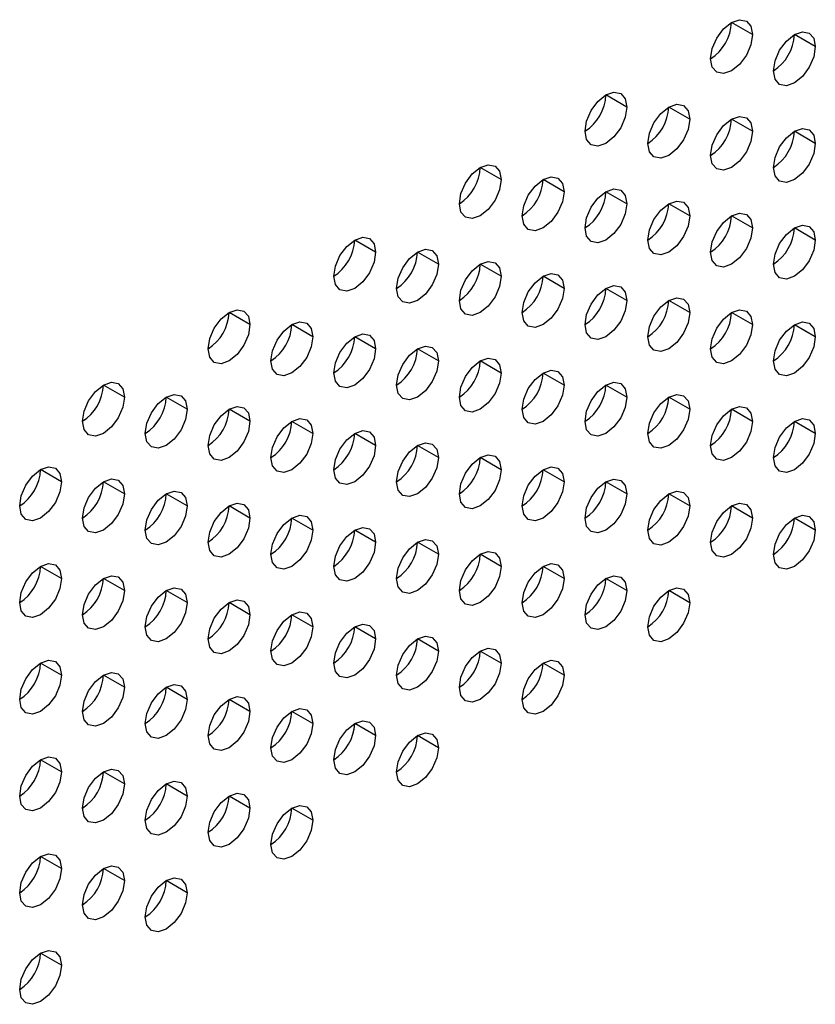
# Model space of a CAD drawing. Header units: millimetres. Extents: x 0 to 1118, y 0 to 864.
# Tile 169 of 254: x 955.15 to 959.63, y 656.77 to 662.31. Entities that reach past the tile are written whole.
import ezdxf

# ---------------------------------------------------------------- set-up
doc = ezdxf.new("R2010")
doc.units = ezdxf.units.MM

msp = doc.modelspace()

# ---------------------------------------------------------------- linework, layer by layer
at = {"color": 7, "linetype": 'Continuous', "lineweight": 25}
for p, q in [((959.2729, 662.2289), (959.155, 662.297)), ((959.6264, 662.1609), (959.5086, 662.2289)), ((958.5658, 661.8207), (958.4479, 661.8888)), ((958.9193, 661.7527), (958.8015, 661.8207)), ((959.2729, 661.6846), (959.155, 661.7526)), ((959.6264, 661.6165), (959.5086, 661.6845)), ((957.8587, 661.4125), (957.7408, 661.4806)), ((958.2122, 661.3444), (958.0944, 661.4125)), ((958.5658, 661.2764), (958.4479, 661.3444)), ((958.9193, 661.2083), (958.8015, 661.2763)), ((959.2729, 661.1402), (959.155, 661.2082)), ((959.6264, 661.0721), (959.5086, 661.1402)), ((957.1515, 661.0043), (957.0337, 661.0724)), ((957.5051, 660.9362), (957.3873, 661.0043)), ((957.8587, 660.8682), (957.7408, 660.9362)), ((958.2122, 660.8001), (958.0944, 660.8681)), ((958.5658, 660.732), (958.4479, 660.8)), ((958.9193, 660.6639), (958.8015, 660.732)), ((956.4444, 660.5961), (956.3266, 660.6642)), ((959.2729, 660.5959), (959.155, 660.6639)), ((956.798, 660.528), (956.6801, 660.5961)), ((959.6264, 660.5278), (959.5086, 660.5958)), ((957.1515, 660.46), (957.0337, 660.528)), ((957.5051, 660.3919), (957.3873, 660.4599)), ((957.8587, 660.3238), (957.7408, 660.3918)), ((958.2122, 660.2557), (958.0944, 660.3238)), ((955.7373, 660.1879), (955.6195, 660.2559)), ((958.5658, 660.1876), (958.4479, 660.2557)), ((956.0909, 660.1198), (955.973, 660.1879)), ((958.9193, 660.1196), (958.8015, 660.1876)), ((956.4444, 660.0518), (956.3266, 660.1198)), ((959.2729, 660.0515), (959.155, 660.1195)), ((956.798, 659.9837), (956.6801, 660.0517)), ((959.6264, 659.9834), (959.5086, 660.0514)), ((957.1515, 659.9156), (957.0337, 659.9836)), ((957.5051, 659.8475), (957.3873, 659.9156)), ((957.8587, 659.7794), (957.7408, 659.8475)), ((955.3838, 659.7116), (955.2659, 659.7797)), ((958.2122, 659.7114), (958.0944, 659.7794)), ((955.7373, 659.6436), (955.6195, 659.7116)), ((958.5658, 659.6433), (958.4479, 659.7113)), ((956.0909, 659.5755), (955.973, 659.6435)), ((958.9193, 659.5752), (958.8015, 659.6432)), ((956.4444, 659.5074), (956.3266, 659.5754)), ((959.2729, 659.5071), (959.155, 659.5752)), ((956.798, 659.4393), (956.6801, 659.5074)), ((959.6264, 659.4391), (959.5086, 659.5071)), ((957.1515, 659.3712), (957.0337, 659.4393)), ((957.5051, 659.3032), (957.3873, 659.3712)), ((957.8587, 659.2351), (957.7408, 659.3031)), ((955.3838, 659.1673), (955.2659, 659.2353)), ((958.2122, 659.167), (958.0944, 659.235)), ((955.7373, 659.0992), (955.6195, 659.1672)), ((958.5658, 659.0989), (958.4479, 659.167)), ((956.0909, 659.0311), (955.973, 659.0991)), ((958.9193, 659.0308), (958.8015, 659.0989)), ((956.4444, 658.963), (956.3266, 659.0311)), ((956.798, 658.895), (956.6801, 658.963)), ((957.1515, 658.8269), (957.0337, 658.8949)), ((957.5051, 658.7588), (957.3873, 658.8268)), ((957.8587, 658.6907), (957.7408, 658.7588)), ((955.3838, 658.6229), (955.2659, 658.6909)), ((958.2122, 658.6226), (958.0944, 658.6907)), ((955.7373, 658.5548), (955.6195, 658.6229)), ((956.0909, 658.4868), (955.973, 658.5548)), ((956.4444, 658.4187), (956.3266, 658.4867)), ((956.798, 658.3506), (956.6801, 658.4186)), ((957.1515, 658.2825), (957.0337, 658.3506)), ((957.5051, 658.2144), (957.3873, 658.2825)), ((955.3838, 658.0785), (955.2659, 658.1466)), ((955.7373, 658.0105), (955.6195, 658.0785)), ((956.0909, 657.9424), (955.973, 658.0104)), ((956.4444, 657.8743), (956.3266, 657.9423)), ((956.798, 657.8062), (956.6801, 657.8743)), ((955.3838, 657.5342), (955.2659, 657.6022)), ((955.7373, 657.4661), (955.6195, 657.5341)), ((956.0909, 657.398), (955.973, 657.4661)), ((955.3838, 656.9898), (955.2659, 657.0579))]:
    msp.add_line(p, q, dxfattribs=at)
at = {"color": 7, "linetype": 'Continuous', "lineweight": 25, "flags": 128}
for points in [[(959.0372, 662.0929), (959.0461, 662.1501), (959.0717, 662.209), (959.1099, 662.2606), (959.155, 662.297), (959.2001, 662.3127), (959.2384, 662.3052), (959.2639, 662.2758), (959.2729, 662.2289)], [(959.3907, 662.0248), (959.3997, 662.082), (959.4252, 662.1409), (959.4635, 662.1925), (959.5086, 662.2289), (959.5537, 662.2446), (959.5919, 662.2372), (959.6175, 662.2078), (959.6264, 662.1609)], [(959.2729, 662.2289), (959.2639, 662.1717), (959.2384, 662.1128), (959.2001, 662.0612), (959.155, 662.0248), (959.1099, 662.0091), (959.0717, 662.0166), (959.0461, 662.046), (959.0372, 662.0929)], [(959.6264, 662.1609), (959.6175, 662.1036), (959.5919, 662.0447), (959.5537, 661.9931), (959.5086, 661.9567), (959.4635, 661.9411), (959.4252, 661.9485), (959.3997, 661.9779), (959.3907, 662.0248)], [(958.3301, 661.6847), (958.339, 661.7419), (958.3646, 661.8008), (958.4028, 661.8524), (958.4479, 661.8888), (958.493, 661.9045), (958.5312, 661.897), (958.5568, 661.8676), (958.5658, 661.8207)], [(958.5658, 661.8207), (958.5568, 661.7635), (958.5312, 661.7046), (958.493, 661.653), (958.4479, 661.6166), (958.4028, 661.6009), (958.3646, 661.6084), (958.339, 661.6378), (958.3301, 661.6847)], [(958.6836, 661.6166), (958.6926, 661.6738), (958.7181, 661.7327), (958.7564, 661.7843), (958.8015, 661.8207), (958.8466, 661.8364), (958.8848, 661.829), (958.9103, 661.7996), (958.9193, 661.7527)], [(958.9193, 661.7527), (958.9103, 661.6954), (958.8848, 661.6365), (958.8466, 661.5849), (958.8015, 661.5485), (958.7564, 661.5329), (958.7181, 661.5403), (958.6926, 661.5697), (958.6836, 661.6166)], [(959.0372, 661.5485), (959.0461, 661.6058), (959.0717, 661.6647), (959.1099, 661.7162), (959.155, 661.7526), (959.2001, 661.7683), (959.2384, 661.7609), (959.2639, 661.7315), (959.2729, 661.6846)], [(959.2729, 661.6846), (959.2639, 661.6273), (959.2384, 661.5684), (959.2001, 661.5168), (959.155, 661.4804), (959.1099, 661.4648), (959.0717, 661.4722), (959.0461, 661.5016), (959.0372, 661.5485)], [(959.3907, 661.4804), (959.3997, 661.5377), (959.4252, 661.5966), (959.4635, 661.6482), (959.5086, 661.6846), (959.5537, 661.7002), (959.5919, 661.6928), (959.6175, 661.6634), (959.6264, 661.6165)], [(959.6264, 661.6165), (959.6175, 661.5592), (959.5919, 661.5003), (959.5537, 661.4488), (959.5086, 661.4124), (959.4635, 661.3967), (959.4252, 661.4041), (959.3997, 661.4335), (959.3907, 661.4804)], [(957.623, 661.2765), (957.6319, 661.3337), (957.6575, 661.3926), (957.6957, 661.4442), (957.7408, 661.4806), (957.7859, 661.4963), (957.8241, 661.4888), (957.8497, 661.4594), (957.8587, 661.4125)], [(957.8587, 661.4125), (957.8497, 661.3553), (957.8241, 661.2964), (957.7859, 661.2448), (957.7408, 661.2084), (957.6957, 661.1927), (957.6575, 661.2002), (957.6319, 661.2296), (957.623, 661.2765)], [(957.9765, 661.2084), (957.9855, 661.2656), (958.011, 661.3245), (958.0493, 661.3761), (958.0944, 661.4125), (958.1395, 661.4282), (958.1777, 661.4207), (958.2032, 661.3913), (958.2122, 661.3444)], [(958.3301, 661.1403), (958.339, 661.1976), (958.3646, 661.2565), (958.4028, 661.308), (958.4479, 661.3444), (958.493, 661.3601), (958.5312, 661.3527), (958.5568, 661.3233), (958.5658, 661.2764)], [(958.2122, 661.3444), (958.2032, 661.2872), (958.1777, 661.2283), (958.1395, 661.1767), (958.0944, 661.1403), (958.0493, 661.1246), (958.011, 661.1321), (957.9855, 661.1615), (957.9765, 661.2084)], [(958.5658, 661.2764), (958.5568, 661.2191), (958.5312, 661.1602), (958.493, 661.1086), (958.4479, 661.0722), (958.4028, 661.0566), (958.3646, 661.064), (958.339, 661.0934), (958.3301, 661.1403)], [(958.6836, 661.0722), (958.6926, 661.1295), (958.7181, 661.1884), (958.7564, 661.24), (958.8015, 661.2763), (958.8466, 661.292), (958.8848, 661.2846), (958.9103, 661.2552), (958.9193, 661.2083)], [(958.9193, 661.2083), (958.9103, 661.151), (958.8848, 661.0921), (958.8466, 661.0406), (958.8015, 661.0042), (958.7564, 660.9885), (958.7181, 660.9959), (958.6926, 661.0253), (958.6836, 661.0722)], [(959.0372, 661.0041), (959.0461, 661.0614), (959.0717, 661.1203), (959.1099, 661.1719), (959.155, 661.2083), (959.2001, 661.2239), (959.2384, 661.2165), (959.2639, 661.1871), (959.2729, 661.1402)], [(959.2729, 661.1402), (959.2639, 661.083), (959.2384, 661.0241), (959.2001, 660.9725), (959.155, 660.9361), (959.1099, 660.9204), (959.0717, 660.9278), (959.0461, 660.9572), (959.0372, 661.0041)], [(959.3907, 660.9361), (959.3997, 660.9933), (959.4252, 661.0522), (959.4635, 661.1038), (959.5086, 661.1402), (959.5537, 661.1559), (959.5919, 661.1484), (959.6175, 661.119), (959.6264, 661.0721)], [(956.9158, 660.8683), (956.9248, 660.9255), (956.9504, 660.9844), (956.9886, 661.036), (957.0337, 661.0724), (957.0788, 661.0881), (957.117, 661.0806), (957.1426, 661.0512), (957.1515, 661.0043)], [(959.6264, 661.0721), (959.6175, 661.0149), (959.5919, 660.956), (959.5537, 660.9044), (959.5086, 660.868), (959.4635, 660.8523), (959.4252, 660.8598), (959.3997, 660.8892), (959.3907, 660.9361)], [(957.2694, 660.8002), (957.2784, 660.8574), (957.3039, 660.9163), (957.3422, 660.9679), (957.3873, 661.0043), (957.4324, 661.02), (957.4706, 661.0125), (957.4961, 660.9831), (957.5051, 660.9362)], [(957.1515, 661.0043), (957.1426, 660.9471), (957.117, 660.8882), (957.0788, 660.8366), (957.0337, 660.8002), (956.9886, 660.7845), (956.9504, 660.7919), (956.9248, 660.8214), (956.9158, 660.8683)], [(957.5051, 660.9362), (957.4961, 660.879), (957.4706, 660.8201), (957.4324, 660.7685), (957.3873, 660.7321), (957.3422, 660.7164), (957.3039, 660.7239), (957.2784, 660.7533), (957.2694, 660.8002)], [(957.623, 660.7321), (957.6319, 660.7894), (957.6575, 660.8483), (957.6957, 660.8998), (957.7408, 660.9362), (957.7859, 660.9519), (957.8241, 660.9445), (957.8497, 660.9151), (957.8587, 660.8682)], [(957.8587, 660.8682), (957.8497, 660.8109), (957.8241, 660.752), (957.7859, 660.7004), (957.7408, 660.664), (957.6957, 660.6484), (957.6575, 660.6558), (957.6319, 660.6852), (957.623, 660.7321)], [(957.9765, 660.664), (957.9855, 660.7213), (958.011, 660.7802), (958.0493, 660.8317), (958.0944, 660.8681), (958.1395, 660.8838), (958.1777, 660.8764), (958.2032, 660.847), (958.2122, 660.8001)], [(958.2122, 660.8001), (958.2032, 660.7428), (958.1777, 660.6839), (958.1395, 660.6324), (958.0944, 660.596), (958.0493, 660.5803), (958.011, 660.5877), (957.9855, 660.6171), (957.9765, 660.664)], [(958.3301, 660.5959), (958.339, 660.6532), (958.3646, 660.7121), (958.4028, 660.7637), (958.4479, 660.8001), (958.493, 660.8157), (958.5312, 660.8083), (958.5568, 660.7789), (958.5658, 660.732)], [(958.6836, 660.5279), (958.6926, 660.5851), (958.7181, 660.644), (958.7564, 660.6956), (958.8015, 660.732), (958.8466, 660.7477), (958.8848, 660.7402), (958.9103, 660.7108), (958.9193, 660.6639)], [(958.5658, 660.732), (958.5568, 660.6747), (958.5312, 660.6159), (958.493, 660.5643), (958.4479, 660.5279), (958.4028, 660.5122), (958.3646, 660.5196), (958.339, 660.549), (958.3301, 660.5959)], [(956.2087, 660.46), (956.2177, 660.5173), (956.2433, 660.5762), (956.2815, 660.6278), (956.3266, 660.6642), (956.3717, 660.6798), (956.4099, 660.6724), (956.4355, 660.643), (956.4444, 660.5961)], [(958.9193, 660.6639), (958.9103, 660.6067), (958.8848, 660.5478), (958.8466, 660.4962), (958.8015, 660.4598), (958.7564, 660.4441), (958.7181, 660.4516), (958.6926, 660.481), (958.6836, 660.5279)], [(959.0372, 660.4598), (959.0461, 660.517), (959.0717, 660.5759), (959.1099, 660.6275), (959.155, 660.6639), (959.2001, 660.6796), (959.2384, 660.6722), (959.2639, 660.6428), (959.2729, 660.5959)], [(956.4444, 660.5961), (956.4355, 660.5389), (956.4099, 660.48), (956.3717, 660.4284), (956.3266, 660.392), (956.2815, 660.3763), (956.2433, 660.3837), (956.2177, 660.4131), (956.2087, 660.46)], [(956.5623, 660.392), (956.5713, 660.4492), (956.5968, 660.5081), (956.635, 660.5597), (956.6801, 660.5961), (956.7252, 660.6118), (956.7635, 660.6043), (956.789, 660.5749), (956.798, 660.528)], [(959.2729, 660.5959), (959.2639, 660.5386), (959.2384, 660.4797), (959.2001, 660.4281), (959.155, 660.3917), (959.1099, 660.3761), (959.0717, 660.3835), (959.0461, 660.4129), (959.0372, 660.4598)], [(959.3907, 660.3917), (959.3997, 660.449), (959.4252, 660.5079), (959.4635, 660.5594), (959.5086, 660.5958), (959.5537, 660.6115), (959.5919, 660.6041), (959.6175, 660.5747), (959.6264, 660.5278)], [(956.798, 660.528), (956.789, 660.4708), (956.7635, 660.4119), (956.7252, 660.3603), (956.6801, 660.3239), (956.635, 660.3082), (956.5968, 660.3157), (956.5713, 660.3451), (956.5623, 660.392)], [(956.9158, 660.3239), (956.9248, 660.3812), (956.9504, 660.44), (956.9886, 660.4916), (957.0337, 660.528), (957.0788, 660.5437), (957.117, 660.5363), (957.1426, 660.5069), (957.1515, 660.46)], [(959.6264, 660.5278), (959.6175, 660.4705), (959.5919, 660.4116), (959.5537, 660.36), (959.5086, 660.3236), (959.4635, 660.308), (959.4252, 660.3154), (959.3997, 660.3448), (959.3907, 660.3917)], [(957.2694, 660.2558), (957.2784, 660.3131), (957.3039, 660.372), (957.3422, 660.4235), (957.3873, 660.4599), (957.4324, 660.4756), (957.4706, 660.4682), (957.4961, 660.4388), (957.5051, 660.3919)], [(957.1515, 660.46), (957.1426, 660.4027), (957.117, 660.3438), (957.0788, 660.2922), (957.0337, 660.2558), (956.9886, 660.2402), (956.9504, 660.2476), (956.9248, 660.277), (956.9158, 660.3239)], [(957.623, 660.1877), (957.6319, 660.245), (957.6575, 660.3039), (957.6957, 660.3555), (957.7408, 660.3919), (957.7859, 660.4075), (957.8241, 660.4001), (957.8497, 660.3707), (957.8587, 660.3238)], [(957.5051, 660.3919), (957.4961, 660.3346), (957.4706, 660.2757), (957.4324, 660.2242), (957.3873, 660.1878), (957.3422, 660.1721), (957.3039, 660.1795), (957.2784, 660.2089), (957.2694, 660.2558)], [(957.8587, 660.3238), (957.8497, 660.2665), (957.8241, 660.2076), (957.7859, 660.1561), (957.7408, 660.1197), (957.6957, 660.104), (957.6575, 660.1114), (957.6319, 660.1408), (957.623, 660.1877)], [(957.9765, 660.1197), (957.9855, 660.1769), (958.011, 660.2358), (958.0493, 660.2874), (958.0944, 660.3238), (958.1395, 660.3395), (958.1777, 660.332), (958.2032, 660.3026), (958.2122, 660.2557)], [(955.5016, 660.0518), (955.5106, 660.1091), (955.5362, 660.168), (955.5744, 660.2196), (955.6195, 660.256), (955.6646, 660.2716), (955.7028, 660.2642), (955.7284, 660.2348), (955.7373, 660.1879)], [(958.2122, 660.2557), (958.2032, 660.1985), (958.1777, 660.1396), (958.1395, 660.088), (958.0944, 660.0516), (958.0493, 660.0359), (958.011, 660.0434), (957.9855, 660.0728), (957.9765, 660.1197)], [(958.3301, 660.0516), (958.339, 660.1088), (958.3646, 660.1677), (958.4028, 660.2193), (958.4479, 660.2557), (958.493, 660.2714), (958.5312, 660.264), (958.5568, 660.2345), (958.5658, 660.1876)], [(955.7373, 660.1879), (955.7284, 660.1307), (955.7028, 660.0718), (955.6646, 660.0202), (955.6195, 659.9838), (955.5744, 659.9681), (955.5362, 659.9755), (955.5106, 660.0049), (955.5016, 660.0518)], [(955.8552, 659.9838), (955.8642, 660.041), (955.8897, 660.0999), (955.9279, 660.1515), (955.973, 660.1879), (956.0181, 660.2036), (956.0564, 660.1961), (956.0819, 660.1667), (956.0909, 660.1198)], [(958.5658, 660.1876), (958.5568, 660.1304), (958.5312, 660.0715), (958.493, 660.0199), (958.4479, 659.9835), (958.4028, 659.9678), (958.3646, 659.9753), (958.339, 660.0047), (958.3301, 660.0516)], [(958.6836, 659.9835), (958.6926, 660.0408), (958.7181, 660.0997), (958.7564, 660.1512), (958.8015, 660.1876), (958.8466, 660.2033), (958.8848, 660.1959), (958.9103, 660.1665), (958.9193, 660.1196)], [(956.2087, 659.9157), (956.2177, 659.9729), (956.2433, 660.0318), (956.2815, 660.0834), (956.3266, 660.1198), (956.3717, 660.1355), (956.4099, 660.1281), (956.4355, 660.0987), (956.4444, 660.0518)], [(959.0372, 659.9154), (959.0461, 659.9727), (959.0717, 660.0316), (959.1099, 660.0832), (959.155, 660.1195), (959.2001, 660.1352), (959.2384, 660.1278), (959.2639, 660.0984), (959.2729, 660.0515)], [(956.0909, 660.1198), (956.0819, 660.0626), (956.0564, 660.0037), (956.0181, 659.9521), (955.973, 659.9157), (955.9279, 659.9), (955.8897, 659.9075), (955.8642, 659.9369), (955.8552, 659.9838)], [(958.9193, 660.1196), (958.9103, 660.0623), (958.8848, 660.0034), (958.8466, 659.9518), (958.8015, 659.9154), (958.7564, 659.8998), (958.7181, 659.9072), (958.6926, 659.9366), (958.6836, 659.9835)], [(956.4444, 660.0518), (956.4355, 659.9945), (956.4099, 659.9356), (956.3717, 659.884), (956.3266, 659.8476), (956.2815, 659.832), (956.2433, 659.8394), (956.2177, 659.8688), (956.2087, 659.9157)], [(956.5623, 659.8476), (956.5713, 659.9049), (956.5968, 659.9638), (956.635, 660.0153), (956.6801, 660.0517), (956.7252, 660.0674), (956.7635, 660.06), (956.789, 660.0306), (956.798, 659.9837)], [(959.2729, 660.0515), (959.2639, 659.9942), (959.2384, 659.9353), (959.2001, 659.8838), (959.155, 659.8474), (959.1099, 659.8317), (959.0717, 659.8391), (959.0461, 659.8685), (959.0372, 659.9154)], [(959.3907, 659.8473), (959.3997, 659.9046), (959.4252, 659.9635), (959.4635, 660.0151), (959.5086, 660.0515), (959.5537, 660.0671), (959.5919, 660.0597), (959.6175, 660.0303), (959.6264, 659.9834)], [(956.798, 659.9837), (956.789, 659.9264), (956.7635, 659.8675), (956.7252, 659.8159), (956.6801, 659.7796), (956.635, 659.7639), (956.5968, 659.7713), (956.5713, 659.8007), (956.5623, 659.8476)], [(956.9158, 659.7795), (956.9248, 659.8368), (956.9504, 659.8957), (956.9886, 659.9473), (957.0337, 659.9837), (957.0788, 659.9993), (957.117, 659.9919), (957.1426, 659.9625), (957.1515, 659.9156)], [(959.6264, 659.9834), (959.6175, 659.9262), (959.5919, 659.8673), (959.5537, 659.8157), (959.5086, 659.7793), (959.4635, 659.7636), (959.4252, 659.771), (959.3997, 659.8004), (959.3907, 659.8473)], [(957.1515, 659.9156), (957.1426, 659.8583), (957.117, 659.7994), (957.0788, 659.7479), (957.0337, 659.7115), (956.9886, 659.6958), (956.9504, 659.7032), (956.9248, 659.7326), (956.9158, 659.7795)], [(957.2694, 659.7115), (957.2784, 659.7687), (957.3039, 659.8276), (957.3422, 659.8792), (957.3873, 659.9156), (957.4324, 659.9313), (957.4706, 659.9238), (957.4961, 659.8944), (957.5051, 659.8475)], [(957.623, 659.6434), (957.6319, 659.7006), (957.6575, 659.7595), (957.6957, 659.8111), (957.7408, 659.8475), (957.7859, 659.8632), (957.8241, 659.8557), (957.8497, 659.8263), (957.8587, 659.7794)], [(957.5051, 659.8475), (957.4961, 659.7903), (957.4706, 659.7314), (957.4324, 659.6798), (957.3873, 659.6434), (957.3422, 659.6277), (957.3039, 659.6351), (957.2784, 659.6646), (957.2694, 659.7115)], [(955.1481, 659.5756), (955.1571, 659.6328), (955.1826, 659.6917), (955.2208, 659.7433), (955.2659, 659.7797), (955.311, 659.7954), (955.3493, 659.7879), (955.3748, 659.7585), (955.3838, 659.7116)], [(957.8587, 659.7794), (957.8497, 659.7222), (957.8241, 659.6633), (957.7859, 659.6117), (957.7408, 659.5753), (957.6957, 659.5596), (957.6575, 659.5671), (957.6319, 659.5965), (957.623, 659.6434)], [(957.9765, 659.5753), (957.9855, 659.6326), (958.011, 659.6915), (958.0493, 659.743), (958.0944, 659.7794), (958.1395, 659.7951), (958.1777, 659.7877), (958.2032, 659.7583), (958.2122, 659.7114)], [(955.3838, 659.7116), (955.3748, 659.6544), (955.3493, 659.5955), (955.311, 659.5439), (955.2659, 659.5075), (955.2208, 659.4918), (955.1826, 659.4993), (955.1571, 659.5287), (955.1481, 659.5756)], [(955.5016, 659.5075), (955.5106, 659.5647), (955.5362, 659.6236), (955.5744, 659.6752), (955.6195, 659.7116), (955.6646, 659.7273), (955.7028, 659.7199), (955.7284, 659.6905), (955.7373, 659.6436)], [(958.2122, 659.7114), (958.2032, 659.6541), (958.1777, 659.5952), (958.1395, 659.5436), (958.0944, 659.5072), (958.0493, 659.4916), (958.011, 659.499), (957.9855, 659.5284), (957.9765, 659.5753)], [(958.3301, 659.5072), (958.339, 659.5645), (958.3646, 659.6234), (958.4028, 659.6749), (958.4479, 659.7113), (958.493, 659.727), (958.5312, 659.7196), (958.5568, 659.6902), (958.5658, 659.6433)], [(955.7373, 659.6436), (955.7284, 659.5863), (955.7028, 659.5274), (955.6646, 659.4758), (955.6195, 659.4394), (955.5744, 659.4238), (955.5362, 659.4312), (955.5106, 659.4606), (955.5016, 659.5075)], [(955.8552, 659.4394), (955.8642, 659.4967), (955.8897, 659.5556), (955.9279, 659.6071), (955.973, 659.6435), (956.0181, 659.6592), (956.0564, 659.6518), (956.0819, 659.6224), (956.0909, 659.5755)], [(958.5658, 659.6433), (958.5568, 659.586), (958.5312, 659.5271), (958.493, 659.4756), (958.4479, 659.4392), (958.4028, 659.4235), (958.3646, 659.4309), (958.339, 659.4603), (958.3301, 659.5072)], [(958.6836, 659.4391), (958.6926, 659.4964), (958.7181, 659.5553), (958.7564, 659.6069), (958.8015, 659.6433), (958.8466, 659.6589), (958.8848, 659.6515), (958.9103, 659.6221), (958.9193, 659.5752)], [(956.0909, 659.5755), (956.0819, 659.5182), (956.0564, 659.4593), (956.0181, 659.4077), (955.973, 659.3713), (955.9279, 659.3557), (955.8897, 659.3631), (955.8642, 659.3925), (955.8552, 659.4394)], [(956.2087, 659.3713), (956.2177, 659.4286), (956.2433, 659.4875), (956.2815, 659.5391), (956.3266, 659.5755), (956.3717, 659.5911), (956.4099, 659.5837), (956.4355, 659.5543), (956.4444, 659.5074)], [(958.9193, 659.5752), (958.9103, 659.518), (958.8848, 659.4591), (958.8466, 659.4075), (958.8015, 659.3711), (958.7564, 659.3554), (958.7181, 659.3628), (958.6926, 659.3922), (958.6836, 659.4391)], [(959.0372, 659.3711), (959.0461, 659.4283), (959.0717, 659.4872), (959.1099, 659.5388), (959.155, 659.5752), (959.2001, 659.5909), (959.2384, 659.5834), (959.2639, 659.554), (959.2729, 659.5071)], [(956.5623, 659.3032), (956.5713, 659.3605), (956.5968, 659.4194), (956.635, 659.471), (956.6801, 659.5074), (956.7252, 659.523), (956.7635, 659.5156), (956.789, 659.4862), (956.798, 659.4393)], [(959.3907, 659.303), (959.3997, 659.3602), (959.4252, 659.4191), (959.4635, 659.4707), (959.5086, 659.5071), (959.5537, 659.5228), (959.5919, 659.5154), (959.6175, 659.486), (959.6264, 659.4391)], [(956.4444, 659.5074), (956.4355, 659.4501), (956.4099, 659.3912), (956.3717, 659.3397), (956.3266, 659.3033), (956.2815, 659.2876), (956.2433, 659.295), (956.2177, 659.3244), (956.2087, 659.3713)], [(959.2729, 659.5071), (959.2639, 659.4499), (959.2384, 659.391), (959.2001, 659.3394), (959.155, 659.303), (959.1099, 659.2873), (959.0717, 659.2948), (959.0461, 659.3242), (959.0372, 659.3711)], [(956.798, 659.4393), (956.789, 659.3821), (956.7635, 659.3232), (956.7252, 659.2716), (956.6801, 659.2352), (956.635, 659.2195), (956.5968, 659.2269), (956.5713, 659.2563), (956.5623, 659.3032)], [(956.9158, 659.2352), (956.9248, 659.2924), (956.9504, 659.3513), (956.9886, 659.4029), (957.0337, 659.4393), (957.0788, 659.455), (957.117, 659.4475), (957.1426, 659.4181), (957.1515, 659.3712)], [(959.6264, 659.4391), (959.6175, 659.3818), (959.5919, 659.3229), (959.5537, 659.2713), (959.5086, 659.2349), (959.4635, 659.2193), (959.4252, 659.2267), (959.3997, 659.2561), (959.3907, 659.303)], [(957.1515, 659.3712), (957.1426, 659.314), (957.117, 659.2551), (957.0788, 659.2035), (957.0337, 659.1671), (956.9886, 659.1514), (956.9504, 659.1589), (956.9248, 659.1883), (956.9158, 659.2352)], [(957.2694, 659.1671), (957.2784, 659.2244), (957.3039, 659.2832), (957.3422, 659.3348), (957.3873, 659.3712), (957.4324, 659.3869), (957.4706, 659.3795), (957.4961, 659.3501), (957.5051, 659.3032)], [(957.5051, 659.3032), (957.4961, 659.2459), (957.4706, 659.187), (957.4324, 659.1354), (957.3873, 659.099), (957.3422, 659.0834), (957.3039, 659.0908), (957.2784, 659.1202), (957.2694, 659.1671)], [(957.623, 659.099), (957.6319, 659.1563), (957.6575, 659.2152), (957.6957, 659.2667), (957.7408, 659.3031), (957.7859, 659.3188), (957.8241, 659.3114), (957.8497, 659.282), (957.8587, 659.2351)], [(955.1481, 659.0312), (955.1571, 659.0885), (955.1826, 659.1474), (955.2208, 659.1989), (955.2659, 659.2353), (955.311, 659.251), (955.3493, 659.2436), (955.3748, 659.2142), (955.3838, 659.1673)], [(957.9765, 659.0309), (957.9855, 659.0882), (958.011, 659.1471), (958.0493, 659.1987), (958.0944, 659.2351), (958.1395, 659.2507), (958.1777, 659.2433), (958.2032, 659.2139), (958.2122, 659.167)], [(957.8587, 659.2351), (957.8497, 659.1778), (957.8241, 659.1189), (957.7859, 659.0674), (957.7408, 659.031), (957.6957, 659.0153), (957.6575, 659.0227), (957.6319, 659.0521), (957.623, 659.099)], [(955.3838, 659.1673), (955.3748, 659.11), (955.3493, 659.0511), (955.311, 658.9995), (955.2659, 658.9631), (955.2208, 658.9475), (955.1826, 658.9549), (955.1571, 658.9843), (955.1481, 659.0312)], [(955.5016, 658.9631), (955.5106, 659.0204), (955.5362, 659.0793), (955.5744, 659.1309), (955.6195, 659.1672), (955.6646, 659.1829), (955.7028, 659.1755), (955.7284, 659.1461), (955.7373, 659.0992)], [(958.2122, 659.167), (958.2032, 659.1097), (958.1777, 659.0508), (958.1395, 658.9993), (958.0944, 658.9629), (958.0493, 658.9472), (958.011, 658.9546), (957.9855, 658.984), (957.9765, 659.0309)], [(958.3301, 658.9629), (958.339, 659.0201), (958.3646, 659.079), (958.4028, 659.1306), (958.4479, 659.167), (958.493, 659.1827), (958.5312, 659.1752), (958.5568, 659.1458), (958.5658, 659.0989)], [(955.7373, 659.0992), (955.7284, 659.0419), (955.7028, 658.983), (955.6646, 658.9315), (955.6195, 658.8951), (955.5744, 658.8794), (955.5362, 658.8868), (955.5106, 658.9162), (955.5016, 658.9631)], [(955.8552, 658.895), (955.8642, 658.9523), (955.8897, 659.0112), (955.9279, 659.0628), (955.973, 659.0992), (956.0181, 659.1148), (956.0564, 659.1074), (956.0819, 659.078), (956.0909, 659.0311)], [(958.5658, 659.0989), (958.5568, 659.0417), (958.5312, 658.9828), (958.493, 658.9312), (958.4479, 658.8948), (958.4028, 658.8791), (958.3646, 658.8866), (958.339, 658.916), (958.3301, 658.9629)], [(958.6836, 658.8948), (958.6926, 658.952), (958.7181, 659.0109), (958.7564, 659.0625), (958.8015, 659.0989), (958.8466, 659.1146), (958.8848, 659.1072), (958.9103, 659.0777), (958.9193, 659.0308)], [(956.0909, 659.0311), (956.0819, 658.9739), (956.0564, 658.915), (956.0181, 658.8634), (955.973, 658.827), (955.9279, 658.8113), (955.8897, 658.8187), (955.8642, 658.8481), (955.8552, 658.895)], [(956.2087, 658.827), (956.2177, 658.8842), (956.2433, 658.9431), (956.2815, 658.9947), (956.3266, 659.0311), (956.3717, 659.0468), (956.4099, 659.0393), (956.4355, 659.0099), (956.4444, 658.963)], [(958.9193, 659.0308), (958.9103, 658.9736), (958.8848, 658.9147), (958.8466, 658.8631), (958.8015, 658.8267), (958.7564, 658.811), (958.7181, 658.8185), (958.6926, 658.8479), (958.6836, 658.8948)], [(956.5623, 658.7589), (956.5713, 658.8161), (956.5968, 658.875), (956.635, 658.9266), (956.6801, 658.963), (956.7252, 658.9787), (956.7635, 658.9713), (956.789, 658.9419), (956.798, 658.895)], [(956.4444, 658.963), (956.4355, 658.9058), (956.4099, 658.8469), (956.3717, 658.7953), (956.3266, 658.7589), (956.2815, 658.7432), (956.2433, 658.7507), (956.2177, 658.7801), (956.2087, 658.827)], [(956.9158, 658.6908), (956.9248, 658.7481), (956.9504, 658.807), (956.9886, 658.8585), (957.0337, 658.8949), (957.0788, 658.9106), (957.117, 658.9032), (957.1426, 658.8738), (957.1515, 658.8269)], [(956.798, 658.895), (956.789, 658.8377), (956.7635, 658.7788), (956.7252, 658.7272), (956.6801, 658.6908), (956.635, 658.6752), (956.5968, 658.6826), (956.5713, 658.712), (956.5623, 658.7589)], [(957.1515, 658.8269), (957.1426, 658.7696), (957.117, 658.7107), (957.0788, 658.6591), (957.0337, 658.6228), (956.9886, 658.6071), (956.9504, 658.6145), (956.9248, 658.6439), (956.9158, 658.6908)], [(957.2694, 658.6227), (957.2784, 658.68), (957.3039, 658.7389), (957.3422, 658.7905), (957.3873, 658.8269), (957.4324, 658.8425), (957.4706, 658.8351), (957.4961, 658.8057), (957.5051, 658.7588)], [(957.5051, 658.7588), (957.4961, 658.7015), (957.4706, 658.6426), (957.4324, 658.5911), (957.3873, 658.5547), (957.3422, 658.539), (957.3039, 658.5464), (957.2784, 658.5758), (957.2694, 658.6227)], [(957.623, 658.5547), (957.6319, 658.6119), (957.6575, 658.6708), (957.6957, 658.7224), (957.7408, 658.7588), (957.7859, 658.7745), (957.8241, 658.767), (957.8497, 658.7376), (957.8587, 658.6907)], [(955.1481, 658.4868), (955.1571, 658.5441), (955.1826, 658.603), (955.2208, 658.6546), (955.2659, 658.691), (955.311, 658.7066), (955.3493, 658.6992), (955.3748, 658.6698), (955.3838, 658.6229)], [(957.8587, 658.6907), (957.8497, 658.6335), (957.8241, 658.5746), (957.7859, 658.523), (957.7408, 658.4866), (957.6957, 658.4709), (957.6575, 658.4784), (957.6319, 658.5078), (957.623, 658.5547)], [(957.9765, 658.4866), (957.9855, 658.5438), (958.011, 658.6027), (958.0493, 658.6543), (958.0944, 658.6907), (958.1395, 658.7064), (958.1777, 658.6989), (958.2032, 658.6695), (958.2122, 658.6226)], [(955.5016, 658.4188), (955.5106, 658.476), (955.5362, 658.5349), (955.5744, 658.5865), (955.6195, 658.6229), (955.6646, 658.6386), (955.7028, 658.6311), (955.7284, 658.6017), (955.7373, 658.5548)], [(955.3838, 658.6229), (955.3748, 658.5657), (955.3493, 658.5068), (955.311, 658.4552), (955.2659, 658.4188), (955.2208, 658.4031), (955.1826, 658.4105), (955.1571, 658.4399), (955.1481, 658.4868)], [(958.2122, 658.6226), (958.2032, 658.5654), (958.1777, 658.5065), (958.1395, 658.4549), (958.0944, 658.4185), (958.0493, 658.4028), (958.011, 658.4103), (957.9855, 658.4397), (957.9765, 658.4866)], [(955.7373, 658.5548), (955.7284, 658.4976), (955.7028, 658.4387), (955.6646, 658.3871), (955.6195, 658.3507), (955.5744, 658.335), (955.5362, 658.3425), (955.5106, 658.3719), (955.5016, 658.4188)], [(955.8552, 658.3507), (955.8642, 658.4079), (955.8897, 658.4668), (955.9279, 658.5184), (955.973, 658.5548), (956.0181, 658.5705), (956.0564, 658.5631), (956.0819, 658.5337), (956.0909, 658.4868)], [(956.0909, 658.4868), (956.0819, 658.4295), (956.0564, 658.3706), (956.0181, 658.319), (955.973, 658.2826), (955.9279, 658.267), (955.8897, 658.2744), (955.8642, 658.3038), (955.8552, 658.3507)], [(956.2087, 658.2826), (956.2177, 658.3399), (956.2433, 658.3988), (956.2815, 658.4503), (956.3266, 658.4867), (956.3717, 658.5024), (956.4099, 658.495), (956.4355, 658.4656), (956.4444, 658.4187)], [(956.4444, 658.4187), (956.4355, 658.3614), (956.4099, 658.3025), (956.3717, 658.2509), (956.3266, 658.2146), (956.2815, 658.1989), (956.2433, 658.2063), (956.2177, 658.2357), (956.2087, 658.2826)], [(956.5623, 658.2145), (956.5713, 658.2718), (956.5968, 658.3307), (956.635, 658.3823), (956.6801, 658.4187), (956.7252, 658.4343), (956.7635, 658.4269), (956.789, 658.3975), (956.798, 658.3506)], [(956.9158, 658.1464), (956.9248, 658.2037), (956.9504, 658.2626), (956.9886, 658.3142), (957.0337, 658.3506), (957.0788, 658.3663), (957.117, 658.3588), (957.1426, 658.3294), (957.1515, 658.2825)], [(956.798, 658.3506), (956.789, 658.2933), (956.7635, 658.2344), (956.7252, 658.1829), (956.6801, 658.1465), (956.635, 658.1308), (956.5968, 658.1382), (956.5713, 658.1676), (956.5623, 658.2145)], [(957.1515, 658.2825), (957.1426, 658.2253), (957.117, 658.1664), (957.0788, 658.1148), (957.0337, 658.0784), (956.9886, 658.0627), (956.9504, 658.0701), (956.9248, 658.0995), (956.9158, 658.1464)], [(957.2694, 658.0784), (957.2784, 658.1356), (957.3039, 658.1945), (957.3422, 658.2461), (957.3873, 658.2825), (957.4324, 658.2982), (957.4706, 658.2907), (957.4961, 658.2613), (957.5051, 658.2144)], [(957.5051, 658.2144), (957.4961, 658.1572), (957.4706, 658.0983), (957.4324, 658.0467), (957.3873, 658.0103), (957.3422, 657.9946), (957.3039, 658.0021), (957.2784, 658.0315), (957.2694, 658.0784)], [(955.1481, 657.9425), (955.1571, 657.9997), (955.1826, 658.0586), (955.2208, 658.1102), (955.2659, 658.1466), (955.311, 658.1623), (955.3493, 658.1549), (955.3748, 658.1254), (955.3838, 658.0785)], [(955.3838, 658.0785), (955.3748, 658.0213), (955.3493, 657.9624), (955.311, 657.9108), (955.2659, 657.8744), (955.2208, 657.8587), (955.1826, 657.8662), (955.1571, 657.8956), (955.1481, 657.9425)], [(955.5016, 657.8744), (955.5106, 657.9317), (955.5362, 657.9906), (955.5744, 658.0421), (955.6195, 658.0785), (955.6646, 658.0942), (955.7028, 658.0868), (955.7284, 658.0574), (955.7373, 658.0105)], [(955.8552, 657.8063), (955.8642, 657.8636), (955.8897, 657.9225), (955.9279, 657.9741), (955.973, 658.0104), (956.0181, 658.0261), (956.0564, 658.0187), (956.0819, 657.9893), (956.0909, 657.9424)], [(955.7373, 658.0105), (955.7284, 657.9532), (955.7028, 657.8943), (955.6646, 657.8427), (955.6195, 657.8063), (955.5744, 657.7907), (955.5362, 657.7981), (955.5106, 657.8275), (955.5016, 657.8744)], [(956.0909, 657.9424), (956.0819, 657.8851), (956.0564, 657.8262), (956.0181, 657.7747), (955.973, 657.7383), (955.9279, 657.7226), (955.8897, 657.73), (955.8642, 657.7594), (955.8552, 657.8063)], [(956.2087, 657.7382), (956.2177, 657.7955), (956.2433, 657.8544), (956.2815, 657.906), (956.3266, 657.9424), (956.3717, 657.958), (956.4099, 657.9506), (956.4355, 657.9212), (956.4444, 657.8743)], [(956.4444, 657.8743), (956.4355, 657.8171), (956.4099, 657.7582), (956.3717, 657.7066), (956.3266, 657.6702), (956.2815, 657.6545), (956.2433, 657.6619), (956.2177, 657.6913), (956.2087, 657.7382)], [(956.5623, 657.6702), (956.5713, 657.7274), (956.5968, 657.7863), (956.635, 657.8379), (956.6801, 657.8743), (956.7252, 657.89), (956.7635, 657.8825), (956.789, 657.8531), (956.798, 657.8062)], [(956.798, 657.8062), (956.789, 657.749), (956.7635, 657.6901), (956.7252, 657.6385), (956.6801, 657.6021), (956.635, 657.5864), (956.5968, 657.5939), (956.5713, 657.6233), (956.5623, 657.6702)], [(955.1481, 657.3981), (955.1571, 657.4554), (955.1826, 657.5143), (955.2208, 657.5658), (955.2659, 657.6022), (955.311, 657.6179), (955.3493, 657.6105), (955.3748, 657.5811), (955.3838, 657.5342)], [(955.3838, 657.5342), (955.3748, 657.4769), (955.3493, 657.418), (955.311, 657.3665), (955.2659, 657.3301), (955.2208, 657.3144), (955.1826, 657.3218), (955.1571, 657.3512), (955.1481, 657.3981)], [(955.5016, 657.33), (955.5106, 657.3873), (955.5362, 657.4462), (955.5744, 657.4978), (955.6195, 657.5342), (955.6646, 657.5498), (955.7028, 657.5424), (955.7284, 657.513), (955.7373, 657.4661)], [(955.8552, 657.262), (955.8642, 657.3192), (955.8897, 657.3781), (955.9279, 657.4297), (955.973, 657.4661), (956.0181, 657.4818), (956.0564, 657.4743), (956.0819, 657.4449), (956.0909, 657.398)], [(955.7373, 657.4661), (955.7284, 657.4089), (955.7028, 657.35), (955.6646, 657.2984), (955.6195, 657.262), (955.5744, 657.2463), (955.5362, 657.2537), (955.5106, 657.2831), (955.5016, 657.33)], [(956.0909, 657.398), (956.0819, 657.3408), (956.0564, 657.2819), (956.0181, 657.2303), (955.973, 657.1939), (955.9279, 657.1782), (955.8897, 657.1857), (955.8642, 657.2151), (955.8552, 657.262)], [(955.1481, 656.8538), (955.1571, 656.911), (955.1826, 656.9699), (955.2208, 657.0215), (955.2659, 657.0579), (955.311, 657.0736), (955.3493, 657.0661), (955.3748, 657.0367), (955.3838, 656.9898)], [(955.3838, 656.9898), (955.3748, 656.9326), (955.3493, 656.8737), (955.311, 656.8221), (955.2659, 656.7857), (955.2208, 656.77), (955.1826, 656.7775), (955.1571, 656.8069), (955.1481, 656.8538)]]:
    msp.add_lwpolyline(points, dxfattribs=at)
at = {"color": 7, "linetype": 'Continuous', "lineweight": 25}
for centre in [(958.8991, 662.3086), (959.2527, 662.2405), (958.192, 661.9004), (958.5456, 661.8323), (958.8991, 661.7642), (959.2527, 661.6962), (957.4849, 661.4922), (957.8385, 661.4241), (958.192, 661.356), (958.5456, 661.288), (958.8991, 661.2199), (959.2527, 661.1518), (956.7778, 661.084), (957.1314, 661.0159), (957.4849, 660.9478), (957.8385, 660.8798), (958.192, 660.8117), (958.5456, 660.7436), (956.0707, 660.6758), (958.8991, 660.6755), (956.4243, 660.6077), (959.2527, 660.6075), (956.7778, 660.5396), (957.1314, 660.4716), (957.4849, 660.4035), (957.8385, 660.3354), (955.3636, 660.2676), (958.192, 660.2673), (955.7172, 660.1995), (958.5456, 660.1992), (956.0707, 660.1314), (958.8991, 660.1312), (956.4243, 660.0634), (959.2527, 660.0631), (956.7778, 659.9953), (957.1314, 659.9272), (957.4849, 659.8591), (955.0101, 659.7913), (957.8385, 659.791), (955.3636, 659.7232), (958.192, 659.723), (955.7172, 659.6552), (958.5456, 659.6549), (956.0707, 659.5871), (958.8991, 659.5868), (956.4243, 659.519), (959.2527, 659.5187), (956.7778, 659.4509), (957.1314, 659.3828), (957.4849, 659.3148), (955.0101, 659.2469), (957.8385, 659.2467), (955.3636, 659.1789), (958.192, 659.1786), (955.7172, 659.1108), (958.5456, 659.1105), (956.0707, 659.0427), (956.4243, 658.9746), (956.7778, 658.9066), (957.1314, 658.8385), (957.4849, 658.7704), (955.0101, 658.7026), (957.8385, 658.7023), (955.3636, 658.6345), (955.7172, 658.5664), (956.0707, 658.4984), (956.4243, 658.4303), (956.7778, 658.3622), (957.1314, 658.2941), (955.0101, 658.1582), (955.3636, 658.0901), (955.7172, 658.0221), (956.0707, 657.954), (956.4243, 657.8859), (955.0101, 657.6139), (955.3636, 657.5458), (955.7172, 657.4777), (955.0101, 657.0695)]:
    msp.add_arc(centre, 0.2561, 302.6055, 357.3945, dxfattribs=at)

doc.saveas('drawing.dxf')
